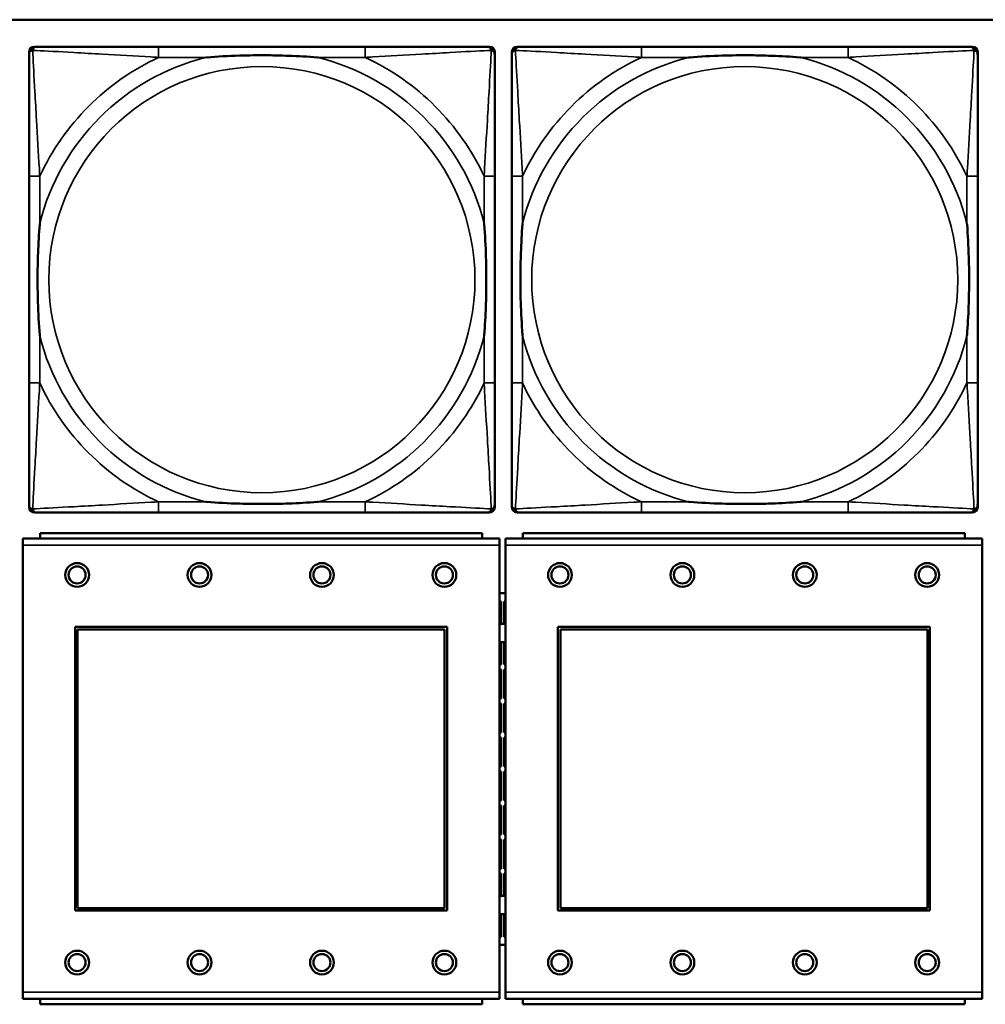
# Model space of a CAD drawing. Header units: inches. Extents: x 3.3 to 44.7, y 1.4 to 39.2.
# Tile 33 of 85: x 30 to 31.4, y 6.3 to 7.8. Entities that reach past the tile are written whole.
import ezdxf

# ---------------------------------------------------------------- set-up
doc = ezdxf.new("R2010")
doc.units = ezdxf.units.IN
doc.header["$MEASUREMENT"] = 0
doc.layers.add('Visible (ANSI)', color=7, linetype='Continuous', lineweight=50)
doc.layers.add('Visible Narrow (ANSI)', color=7, linetype='Continuous', lineweight=35)

msp = doc.modelspace()

# ---------------------------------------------------------------- linework, layer by layer
at = {"layer": 'Visible (ANSI)'}
for p, q in [((22.1344, 7.7637), (33.5485, 7.7637)), ((29.9917, 7.7239), (29.9956, 7.7239)), ((30.4783, 7.7239), (30.1744, 7.7239)), ((30.657, 7.7239), (30.661, 7.7239)), ((30.7017, 7.7239), (30.7056, 7.7239)), ((31.1883, 7.7239), (30.8844, 7.7239)), ((31.367, 7.7239), (31.371, 7.7239)), ((29.9838, 7.0468), (29.9838, 7.7161)), ((30.6689, 7.7161), (30.6689, 7.7121)), ((30.6938, 7.0468), (30.6938, 7.7161)), ((31.3789, 7.7161), (31.3789, 7.7121)), ((29.9838, 7.5334), (29.9838, 7.2295)), ((30.6689, 7.2295), (30.6689, 7.5334)), ((30.6938, 7.5334), (30.6938, 7.2295)), ((31.3789, 7.2295), (31.3789, 7.5334)), ((30.661, 7.0389), (29.9917, 7.0389)), ((30.1744, 7.0389), (30.4783, 7.0389)), ((30.6689, 7.0507), (30.6689, 7.0468)), ((31.371, 7.0389), (30.7017, 7.0389)), ((30.8844, 7.0389), (31.1883, 7.0389)), ((31.3789, 7.0507), (31.3789, 7.0468)), ((30.6501, 7.0087), (30.0001, 7.0087)), ((30.0001, 7.0007), (30.0001, 7.0087)), ((30.6501, 7.0087), (30.6501, 7.0007)), ((31.3601, 7.0087), (30.7101, 7.0087)), ((30.7101, 7.0007), (30.7101, 7.0087)), ((31.3601, 7.0087), (31.3601, 7.0007)), ((30.6756, 7.0007), (29.9746, 7.0007)), ((29.9746, 6.9907), (29.9746, 7.0007)), ((30.6756, 7.0007), (30.6756, 6.9907)), ((31.3856, 7.0007), (30.6846, 7.0007)), ((30.6846, 6.9907), (30.6846, 7.0007)), ((31.3856, 7.0007), (31.3856, 6.9907)), ((29.9746, 6.9907), (29.9746, 6.3337)), ((30.6756, 6.3337), (30.6756, 6.9907)), ((30.6846, 6.9907), (30.6846, 6.3337)), ((31.3856, 6.3337), (31.3856, 6.9907)), ((30.6756, 6.9202), (30.6846, 6.9202)), ((30.6783, 6.9082), (30.6756, 6.9082)), ((30.6783, 6.9082), (30.6756, 6.9055)), ((30.6783, 6.8751), (30.6783, 6.9082)), ((30.6823, 6.8751), (30.6823, 6.9082)), ((30.6823, 6.9082), (30.6846, 6.9082)), ((30.6846, 6.906), (30.6823, 6.9082)), ((30.0516, 6.4537), (30.0516, 6.8707)), ((30.0516, 6.8707), (30.5986, 6.8707)), ((30.0552, 6.8671), (30.595, 6.8671)), ((30.0552, 6.4573), (30.0552, 6.8671)), ((30.595, 6.8671), (30.595, 6.4573)), ((30.5986, 6.8707), (30.5986, 6.4537)), ((30.7616, 6.4537), (30.7616, 6.8707)), ((30.7616, 6.8707), (31.3086, 6.8707)), ((30.7652, 6.8671), (31.305, 6.8671)), ((30.7652, 6.4573), (30.7652, 6.8671)), ((31.305, 6.8671), (31.305, 6.4573)), ((31.3086, 6.8707), (31.3086, 6.4537)), ((30.6783, 6.8152), (30.6783, 6.8484)), ((30.6823, 6.8152), (30.6823, 6.8484)), ((30.6756, 6.818), (30.6783, 6.8152)), ((30.6756, 6.8152), (30.6783, 6.8152)), ((30.6783, 6.8082), (30.6756, 6.8082)), ((30.6783, 6.8082), (30.6756, 6.8055)), ((30.6783, 6.7652), (30.6783, 6.8082)), ((30.6846, 6.8175), (30.6823, 6.8152)), ((30.6846, 6.8152), (30.6823, 6.8152)), ((30.6823, 6.7652), (30.6823, 6.8082)), ((30.6823, 6.8082), (30.6846, 6.8082)), ((30.6846, 6.806), (30.6823, 6.8082)), ((30.6756, 6.768), (30.6783, 6.7652)), ((30.6756, 6.7652), (30.6783, 6.7652)), ((30.6846, 6.7675), (30.6823, 6.7652)), ((30.6846, 6.7652), (30.6823, 6.7652)), ((30.6783, 6.7582), (30.6756, 6.7582)), ((30.6783, 6.7582), (30.6756, 6.7555)), ((30.6783, 6.7152), (30.6783, 6.7582)), ((30.6823, 6.7152), (30.6823, 6.7582)), ((30.6823, 6.7582), (30.6846, 6.7582)), ((30.6846, 6.756), (30.6823, 6.7582)), ((30.6756, 6.718), (30.6783, 6.7152)), ((30.6756, 6.7152), (30.6783, 6.7152)), ((30.6783, 6.7082), (30.6756, 6.7082)), ((30.6783, 6.7082), (30.6756, 6.7055)), ((30.6783, 6.6652), (30.6783, 6.7082)), ((30.6846, 6.7175), (30.6823, 6.7152)), ((30.6846, 6.7152), (30.6823, 6.7152)), ((30.6823, 6.6652), (30.6823, 6.7082)), ((30.6823, 6.7082), (30.6846, 6.7082)), ((30.6846, 6.706), (30.6823, 6.7082)), ((30.6756, 6.668), (30.6783, 6.6652)), ((30.6756, 6.6652), (30.6783, 6.6652)), ((30.6846, 6.6675), (30.6823, 6.6652)), ((30.6846, 6.6652), (30.6823, 6.6652)), ((30.6783, 6.6582), (30.6756, 6.6582)), ((30.6783, 6.6582), (30.6756, 6.6555)), ((30.6783, 6.6152), (30.6783, 6.6582)), ((30.6823, 6.6152), (30.6823, 6.6582)), ((30.6823, 6.6582), (30.6846, 6.6582)), ((30.6846, 6.656), (30.6823, 6.6582)), ((30.6756, 6.618), (30.6783, 6.6152)), ((30.6846, 6.6175), (30.6823, 6.6152)), ((30.6756, 6.6152), (30.6783, 6.6152)), ((30.6783, 6.6082), (30.6756, 6.6082)), ((30.6783, 6.6082), (30.6756, 6.6055)), ((30.6783, 6.5652), (30.6783, 6.6082)), ((30.6846, 6.6152), (30.6823, 6.6152)), ((30.6823, 6.5652), (30.6823, 6.6082)), ((30.6823, 6.6082), (30.6846, 6.6082)), ((30.6846, 6.606), (30.6823, 6.6082)), ((30.6756, 6.568), (30.6783, 6.5652)), ((30.6756, 6.5652), (30.6783, 6.5652)), ((30.6846, 6.5675), (30.6823, 6.5652)), ((30.6846, 6.5652), (30.6823, 6.5652)), ((30.6783, 6.5582), (30.6756, 6.5582)), ((30.6783, 6.5582), (30.6756, 6.5555)), ((30.6783, 6.5152), (30.6783, 6.5582)), ((30.6823, 6.5152), (30.6823, 6.5582)), ((30.6823, 6.5582), (30.6846, 6.5582)), ((30.6846, 6.556), (30.6823, 6.5582)), ((30.6756, 6.518), (30.6783, 6.5152)), ((30.6846, 6.5175), (30.6823, 6.5152)), ((30.6756, 6.5152), (30.6783, 6.5152)), ((30.6783, 6.5082), (30.6756, 6.5082)), ((30.6783, 6.5082), (30.6756, 6.5055)), ((30.6783, 6.4751), (30.6783, 6.5082)), ((30.6846, 6.5152), (30.6823, 6.5152)), ((30.6823, 6.4751), (30.6823, 6.5082)), ((30.6823, 6.5082), (30.6846, 6.5082)), ((30.6846, 6.506), (30.6823, 6.5082)), ((30.5986, 6.4537), (30.0516, 6.4537)), ((30.595, 6.4573), (30.0552, 6.4573)), ((30.6783, 6.4152), (30.6783, 6.4484)), ((30.6823, 6.4152), (30.6823, 6.4484)), ((31.3086, 6.4537), (30.7616, 6.4537)), ((31.305, 6.4573), (30.7652, 6.4573)), ((30.6756, 6.418), (30.6783, 6.4152)), ((30.6756, 6.4152), (30.6783, 6.4152)), ((30.6846, 6.4175), (30.6823, 6.4152)), ((30.6846, 6.4152), (30.6823, 6.4152)), ((30.6846, 6.4032), (30.6756, 6.4032)), ((29.9746, 6.3237), (29.9746, 6.3337)), ((30.6756, 6.3337), (30.6756, 6.3237)), ((30.6846, 6.3237), (30.6846, 6.3337)), ((31.3856, 6.3337), (31.3856, 6.3237)), ((29.9746, 6.3237), (30.6756, 6.3237)), ((30.0001, 6.3237), (30.0001, 6.3157)), ((30.6501, 6.3157), (30.0001, 6.3157)), ((30.6501, 6.3157), (30.6501, 6.3237)), ((30.6846, 6.3237), (31.3856, 6.3237)), ((30.7101, 6.3237), (30.7101, 6.3157)), ((31.3601, 6.3157), (30.7101, 6.3157)), ((31.3601, 6.3157), (31.3601, 6.3237))]:
    msp.add_line(p, q, dxfattribs=at)
for centre, radius in [((30.0546, 6.9471), 0.0175), ((30.2346, 6.9471), 0.0175), ((30.4146, 6.9471), 0.0175), ((30.5946, 6.9471), 0.0175), ((30.7646, 6.9471), 0.0175), ((30.9446, 6.9471), 0.0175), ((31.1246, 6.9471), 0.0175), ((31.3046, 6.9471), 0.0175), ((30.0546, 6.9471), 0.0125), ((30.2346, 6.9471), 0.0125), ((30.4146, 6.9471), 0.0125), ((30.5946, 6.9471), 0.0125), ((30.7646, 6.9471), 0.0125), ((30.9446, 6.9471), 0.0125), ((31.1246, 6.9471), 0.0125), ((31.3046, 6.9471), 0.0125), ((30.0546, 6.3771), 0.0175), ((30.0546, 6.3771), 0.0125), ((30.2346, 6.3771), 0.0175), ((30.2346, 6.3771), 0.0125), ((30.4146, 6.3771), 0.0175), ((30.4146, 6.3771), 0.0125), ((30.5946, 6.3771), 0.0175), ((30.5946, 6.3771), 0.0125), ((30.7646, 6.3771), 0.0175), ((30.7646, 6.3771), 0.0125), ((30.9446, 6.3771), 0.0175), ((30.9446, 6.3771), 0.0125), ((31.1246, 6.3771), 0.0175), ((31.1246, 6.3771), 0.0125), ((31.3046, 6.3771), 0.0175), ((31.3046, 6.3771), 0.0125)]:
    msp.add_circle(centre, radius, dxfattribs=at)
for centre, radius, start, end in [((29.9917, 7.7161), 0.00787, 90, 180), ((29.9956, 7.7121), 0.0118, 90, 180), ((30.657, 7.7121), 0.0118, 0, 90), ((30.661, 7.7161), 0.00787, 0, 90), ((30.7017, 7.7161), 0.00787, 90, 180), ((30.7056, 7.7121), 0.0118, 90, 180), ((31.367, 7.7121), 0.0118, 0, 90), ((31.371, 7.7161), 0.00787, 0, 90), ((29.9956, 7.0507), 0.0118, 180, 270), ((29.9917, 7.0468), 0.00787, 180, 270), ((30.657, 7.0507), 0.0118, 270, 360), ((30.661, 7.0468), 0.00787, 270, 0), ((30.7056, 7.0507), 0.0118, 180, 270), ((30.7017, 7.0468), 0.00787, 180, 270), ((31.367, 7.0507), 0.0118, 270, 360), ((31.371, 7.0468), 0.00787, 270, 0), ((30.6803, 6.8617), 0.0135, 71.6056, 110.5553), ((30.6803, 6.8617), 0.0135, 249.4447, 288.3944), ((30.6803, 6.4617), 0.0135, 71.6056, 110.5553), ((30.6803, 6.4617), 0.0135, 249.4447, 288.3944)]:
    msp.add_arc(centre, radius, start, end, dxfattribs=at)
for points, knots in [([(30.1744, 7.7239), (30.1708, 7.7239), (30.1672, 7.7239), (30.1636, 7.7239), (30.1304, 7.7239), (30.0967, 7.7239), (30.0658, 7.7239), (30.0389, 7.7239), (30.0134, 7.7239), (29.9999, 7.7239), (29.9983, 7.7239), (29.9969, 7.7239), (29.9956, 7.7239)], [0, 0, 0, 0, 0.0272471, 0.0272471, 0.0272471, 0.2790553, 0.2790553, 0.2790553, 0.4988354, 0.4988354, 0.4988354, 0.5252205, 0.5252205, 0.5252205, 0.5252205]), ([(30.657, 7.7239), (30.6422, 7.7239), (30.6006, 7.7239), (30.5599, 7.7239), (30.5334, 7.7239), (30.5055, 7.7239), (30.4783, 7.7239)], [-0.5252205, -0.5252205, -0.5252205, -0.5252205, -0.20743, -0.20743, -0.20743, 0, 0, 0, 0]), ([(30.8844, 7.7239), (30.8808, 7.7239), (30.8772, 7.7239), (30.8736, 7.7239), (30.8404, 7.7239), (30.8067, 7.7239), (30.7758, 7.7239), (30.7489, 7.7239), (30.7234, 7.7239), (30.7099, 7.7239), (30.7083, 7.7239), (30.7069, 7.7239), (30.7056, 7.7239)], [0, 0, 0, 0, 0.0272471, 0.0272471, 0.0272471, 0.2790553, 0.2790553, 0.2790553, 0.4988354, 0.4988354, 0.4988354, 0.5252205, 0.5252205, 0.5252205, 0.5252205]), ([(31.367, 7.7239), (31.3522, 7.7239), (31.3106, 7.7239), (31.2699, 7.7239), (31.2434, 7.7239), (31.2155, 7.7239), (31.1883, 7.7239)], [-0.5252205, -0.5252205, -0.5252205, -0.5252205, -0.20743, -0.20743, -0.20743, 0, 0, 0, 0]), ([(29.9838, 7.7121), (29.9838, 7.6972), (29.9838, 7.6556), (29.9838, 7.615), (29.9838, 7.5885), (29.9838, 7.5606), (29.9838, 7.5334)], [-0.5252205, -0.5252205, -0.5252205, -0.5252205, -0.20743, -0.20743, -0.20743, 0, 0, 0, 0]), ([(30.2436, 7.7082), (30.244, 7.7082), (30.2445, 7.7082), (30.261, 7.7095), (30.277, 7.7104), (30.3, 7.7111), (30.3067, 7.7112), (30.3159, 7.7113), (30.3183, 7.7113), (30.3224, 7.7114), (30.324, 7.7114), (30.3272, 7.7114), (30.3287, 7.7114), (30.3322, 7.7113), (30.3343, 7.7113), (30.3405, 7.7113), (30.3446, 7.7112), (30.3543, 7.711), (30.3599, 7.7108), (30.3797, 7.7101), (30.3937, 7.7093), (30.4082, 7.7082), (30.4087, 7.7082), (30.4091, 7.7082)], [-0.416114, -0.416114, -0.416114, -0.416114, -0.4127691, -0.4127691, -0.2896446, -0.2896446, -0.2388934, -0.2388934, -0.2201881, -0.2201881, -0.2080204, -0.2080204, -0.196499, -0.196499, -0.1809939, -0.1809939, -0.149741, -0.149741, -0.1073162, -0.1073162, 0, 0, 0.0033356, 0.0033356, 0.0033356, 0.0033356]), ([(30.6689, 7.5334), (30.6689, 7.537), (30.6689, 7.5405), (30.6689, 7.5441), (30.6689, 7.5773), (30.6689, 7.611), (30.6689, 7.6419), (30.6689, 7.6689), (30.6689, 7.6944), (30.6689, 7.7078), (30.6689, 7.7095), (30.6689, 7.7109), (30.6689, 7.7121)], [0, 0, 0, 0, 0.0272471, 0.0272471, 0.0272471, 0.2790553, 0.2790553, 0.2790553, 0.4988354, 0.4988354, 0.4988354, 0.5252205, 0.5252205, 0.5252205, 0.5252205]), ([(30.6938, 7.7121), (30.6938, 7.6972), (30.6938, 7.6556), (30.6938, 7.615), (30.6938, 7.5885), (30.6938, 7.5606), (30.6938, 7.5334)], [-0.5252205, -0.5252205, -0.5252205, -0.5252205, -0.20743, -0.20743, -0.20743, 0, 0, 0, 0]), ([(30.9536, 7.7082), (30.954, 7.7082), (30.9545, 7.7082), (30.971, 7.7095), (30.987, 7.7104), (31.01, 7.7111), (31.0167, 7.7112), (31.0259, 7.7113), (31.0283, 7.7113), (31.0324, 7.7114), (31.034, 7.7114), (31.0372, 7.7114), (31.0387, 7.7114), (31.0422, 7.7113), (31.0443, 7.7113), (31.0505, 7.7113), (31.0546, 7.7112), (31.0643, 7.711), (31.0699, 7.7108), (31.0897, 7.7101), (31.1037, 7.7093), (31.1182, 7.7082), (31.1187, 7.7082), (31.1191, 7.7082)], [-0.416114, -0.416114, -0.416114, -0.416114, -0.4127691, -0.4127691, -0.2896446, -0.2896446, -0.2388934, -0.2388934, -0.2201881, -0.2201881, -0.2080204, -0.2080204, -0.196499, -0.196499, -0.1809939, -0.1809939, -0.149741, -0.149741, -0.1073162, -0.1073162, 0, 0, 0.0033356, 0.0033356, 0.0033356, 0.0033356]), ([(31.3789, 7.5334), (31.3789, 7.537), (31.3789, 7.5405), (31.3789, 7.5441), (31.3789, 7.5773), (31.3789, 7.611), (31.3789, 7.6419), (31.3789, 7.6689), (31.3789, 7.6944), (31.3789, 7.7078), (31.3789, 7.7095), (31.3789, 7.7109), (31.3789, 7.7121)], [0, 0, 0, 0, 0.0272471, 0.0272471, 0.0272471, 0.2790553, 0.2790553, 0.2790553, 0.4988354, 0.4988354, 0.4988354, 0.5252205, 0.5252205, 0.5252205, 0.5252205]), ([(29.9996, 7.2987), (29.9995, 7.2991), (29.9995, 7.2995), (29.9983, 7.316), (29.9974, 7.3321), (29.9967, 7.3551), (29.9966, 7.3618), (29.9964, 7.3709), (29.9964, 7.3734), (29.9964, 7.3775), (29.9964, 7.3791), (29.9964, 7.3822), (29.9964, 7.3837), (29.9964, 7.3873), (29.9964, 7.3894), (29.9965, 7.3955), (29.9965, 7.3997), (29.9967, 7.4094), (29.9969, 7.415), (29.9976, 7.4348), (29.9984, 7.4488), (29.9995, 7.4633), (29.9995, 7.4637), (29.9996, 7.4642)], [-0.416114, -0.416114, -0.416114, -0.416114, -0.4127691, -0.4127691, -0.2896446, -0.2896446, -0.2388934, -0.2388934, -0.2201881, -0.2201881, -0.2080204, -0.2080204, -0.196499, -0.196499, -0.1809939, -0.1809939, -0.149741, -0.149741, -0.1073162, -0.1073162, 0, 0, 0.0033356, 0.0033356, 0.0033356, 0.0033356]), ([(30.6531, 7.4642), (30.6531, 7.4637), (30.6532, 7.4633), (30.6544, 7.4468), (30.6553, 7.4307), (30.656, 7.4078), (30.6561, 7.4011), (30.6562, 7.3919), (30.6563, 7.3894), (30.6563, 7.3853), (30.6563, 7.3837), (30.6563, 7.3806), (30.6563, 7.3791), (30.6563, 7.3755), (30.6563, 7.3735), (30.6562, 7.3673), (30.6561, 7.3632), (30.6559, 7.3534), (30.6558, 7.3478), (30.6551, 7.3281), (30.6543, 7.314), (30.6532, 7.2995), (30.6531, 7.2991), (30.6531, 7.2987)], [-0.416114, -0.416114, -0.416114, -0.416114, -0.4127691, -0.4127691, -0.2896446, -0.2896446, -0.2388934, -0.2388934, -0.2201881, -0.2201881, -0.2080204, -0.2080204, -0.196499, -0.196499, -0.1809939, -0.1809939, -0.149741, -0.149741, -0.1073162, -0.1073162, 0, 0, 0.0033356, 0.0033356, 0.0033356, 0.0033356]), ([(30.7096, 7.2987), (30.7095, 7.2991), (30.7095, 7.2995), (30.7083, 7.316), (30.7074, 7.3321), (30.7067, 7.3551), (30.7066, 7.3618), (30.7064, 7.3709), (30.7064, 7.3734), (30.7064, 7.3775), (30.7064, 7.3791), (30.7064, 7.3822), (30.7064, 7.3837), (30.7064, 7.3873), (30.7064, 7.3894), (30.7065, 7.3955), (30.7065, 7.3997), (30.7067, 7.4094), (30.7069, 7.415), (30.7076, 7.4348), (30.7084, 7.4488), (30.7095, 7.4633), (30.7095, 7.4637), (30.7096, 7.4642)], [-0.416114, -0.416114, -0.416114, -0.416114, -0.4127691, -0.4127691, -0.2896446, -0.2896446, -0.2388934, -0.2388934, -0.2201881, -0.2201881, -0.2080204, -0.2080204, -0.196499, -0.196499, -0.1809939, -0.1809939, -0.149741, -0.149741, -0.1073162, -0.1073162, 0, 0, 0.0033356, 0.0033356, 0.0033356, 0.0033356]), ([(31.3631, 7.4642), (31.3631, 7.4637), (31.3632, 7.4633), (31.3644, 7.4468), (31.3653, 7.4307), (31.366, 7.4078), (31.3661, 7.4011), (31.3662, 7.3919), (31.3663, 7.3894), (31.3663, 7.3853), (31.3663, 7.3837), (31.3663, 7.3806), (31.3663, 7.3791), (31.3663, 7.3755), (31.3663, 7.3735), (31.3662, 7.3673), (31.3661, 7.3632), (31.3659, 7.3534), (31.3658, 7.3478), (31.3651, 7.3281), (31.3643, 7.314), (31.3632, 7.2995), (31.3631, 7.2991), (31.3631, 7.2987)], [-0.416114, -0.416114, -0.416114, -0.416114, -0.4127691, -0.4127691, -0.2896446, -0.2896446, -0.2388934, -0.2388934, -0.2201881, -0.2201881, -0.2080204, -0.2080204, -0.196499, -0.196499, -0.1809939, -0.1809939, -0.149741, -0.149741, -0.1073162, -0.1073162, 0, 0, 0.0033356, 0.0033356, 0.0033356, 0.0033356]), ([(29.9838, 7.2295), (29.9838, 7.2022), (29.9838, 7.1744), (29.9838, 7.1478), (29.9838, 7.1072), (29.9838, 7.0656), (29.9838, 7.0507)], [3.9382945, 3.9382945, 3.9382945, 3.9382945, 4.1457245, 4.1457245, 4.1457245, 4.463515, 4.463515, 4.463515, 4.463515]), ([(30.6689, 7.0507), (30.6689, 7.0656), (30.6689, 7.1072), (30.6689, 7.1478), (30.6689, 7.1744), (30.6689, 7.2022), (30.6689, 7.2295)], [-0.5252205, -0.5252205, -0.5252205, -0.5252205, -0.20743, -0.20743, -0.20743, 0, 0, 0, 0]), ([(30.6938, 7.2295), (30.6938, 7.2022), (30.6938, 7.1744), (30.6938, 7.1478), (30.6938, 7.1072), (30.6938, 7.0656), (30.6938, 7.0507)], [3.9382945, 3.9382945, 3.9382945, 3.9382945, 4.1457245, 4.1457245, 4.1457245, 4.463515, 4.463515, 4.463515, 4.463515]), ([(31.3789, 7.0507), (31.3789, 7.0656), (31.3789, 7.1072), (31.3789, 7.1478), (31.3789, 7.1744), (31.3789, 7.2022), (31.3789, 7.2295)], [-0.5252205, -0.5252205, -0.5252205, -0.5252205, -0.20743, -0.20743, -0.20743, 0, 0, 0, 0]), ([(30.4091, 7.0546), (30.4087, 7.0546), (30.4082, 7.0546), (30.3937, 7.0535), (30.3797, 7.0527), (30.3599, 7.052), (30.3543, 7.0518), (30.3446, 7.0516), (30.3405, 7.0516), (30.3343, 7.0515), (30.3322, 7.0515), (30.3287, 7.0515), (30.3272, 7.0515), (30.324, 7.0515), (30.3224, 7.0515), (30.3183, 7.0515), (30.3159, 7.0515), (30.3067, 7.0516), (30.3, 7.0518), (30.277, 7.0525), (30.261, 7.0533), (30.2445, 7.0546), (30.244, 7.0546), (30.2436, 7.0546)], [-0.4149464, -0.4149464, -0.4149464, -0.4149464, -0.41162, -0.41162, -0.3046026, -0.3046026, -0.2622958, -0.2622958, -0.23113, -0.23113, -0.215668, -0.215668, -0.2041787, -0.2041787, -0.1920448, -0.1920448, -0.1733916, -0.1733916, -0.1227817, -0.1227817, 0, 0, 0.0033356, 0.0033356, 0.0033356, 0.0033356]), ([(31.1191, 7.0546), (31.1187, 7.0546), (31.1182, 7.0546), (31.1037, 7.0535), (31.0897, 7.0527), (31.0699, 7.052), (31.0643, 7.0518), (31.0546, 7.0516), (31.0505, 7.0516), (31.0443, 7.0515), (31.0422, 7.0515), (31.0387, 7.0515), (31.0372, 7.0515), (31.034, 7.0515), (31.0324, 7.0515), (31.0283, 7.0515), (31.0259, 7.0515), (31.0167, 7.0516), (31.01, 7.0518), (30.987, 7.0525), (30.971, 7.0533), (30.9545, 7.0546), (30.954, 7.0546), (30.9536, 7.0546)], [-0.4149464, -0.4149464, -0.4149464, -0.4149464, -0.41162, -0.41162, -0.3046026, -0.3046026, -0.2622958, -0.2622958, -0.23113, -0.23113, -0.215668, -0.215668, -0.2041787, -0.2041787, -0.1920448, -0.1920448, -0.1733916, -0.1733916, -0.1227817, -0.1227817, 0, 0, 0.0033356, 0.0033356, 0.0033356, 0.0033356]), ([(29.9956, 7.0389), (30.0105, 7.0389), (30.0521, 7.0389), (30.0928, 7.0389), (30.1193, 7.0389), (30.1472, 7.0389), (30.1744, 7.0389)], [-0.5252205, -0.5252205, -0.5252205, -0.5252205, -0.20743, -0.20743, -0.20743, 0, 0, 0, 0]), ([(30.4783, 7.0389), (30.5055, 7.0389), (30.5334, 7.0389), (30.5599, 7.0389), (30.6006, 7.0389), (30.6422, 7.0389), (30.657, 7.0389)], [3.9382945, 3.9382945, 3.9382945, 3.9382945, 4.1457245, 4.1457245, 4.1457245, 4.463515, 4.463515, 4.463515, 4.463515]), ([(30.7056, 7.0389), (30.7205, 7.0389), (30.7621, 7.0389), (30.8028, 7.0389), (30.8293, 7.0389), (30.8572, 7.0389), (30.8844, 7.0389)], [-0.5252205, -0.5252205, -0.5252205, -0.5252205, -0.20743, -0.20743, -0.20743, 0, 0, 0, 0]), ([(31.1883, 7.0389), (31.2155, 7.0389), (31.2434, 7.0389), (31.2699, 7.0389), (31.3106, 7.0389), (31.3522, 7.0389), (31.367, 7.0389)], [3.9382945, 3.9382945, 3.9382945, 3.9382945, 4.1457245, 4.1457245, 4.1457245, 4.463515, 4.463515, 4.463515, 4.463515])]:
    msp.add_open_spline(points, degree=3, knots=knots, dxfattribs=at)
at = {"layer": 'Visible Narrow (ANSI)'}
for p, q in [((30.1744, 7.7239), (30.1744, 7.7082)), ((30.4783, 7.7239), (30.4783, 7.7082)), ((30.8844, 7.7239), (30.8844, 7.7082)), ((31.1883, 7.7239), (31.1883, 7.7082)), ((30.1744, 7.7082), (30.2436, 7.7082)), ((30.4091, 7.7082), (30.4783, 7.7082)), ((30.8844, 7.7082), (30.9536, 7.7082)), ((31.1191, 7.7082), (31.1883, 7.7082)), ((29.9996, 7.5334), (29.9838, 7.5334)), ((29.9996, 7.4642), (29.9996, 7.5334)), ((30.6689, 7.5334), (30.6531, 7.5334)), ((30.6531, 7.5334), (30.6531, 7.4642)), ((30.7096, 7.5334), (30.6938, 7.5334)), ((30.7096, 7.4642), (30.7096, 7.5334)), ((31.3789, 7.5334), (31.3631, 7.5334)), ((31.3631, 7.5334), (31.3631, 7.4642)), ((29.9996, 7.2295), (29.9996, 7.2987)), ((30.6531, 7.2987), (30.6531, 7.2295)), ((30.7096, 7.2295), (30.7096, 7.2987)), ((31.3631, 7.2987), (31.3631, 7.2295)), ((29.9996, 7.2295), (29.9838, 7.2295)), ((30.6689, 7.2295), (30.6531, 7.2295)), ((30.7096, 7.2295), (30.6938, 7.2295)), ((31.3789, 7.2295), (31.3631, 7.2295)), ((30.1744, 7.0546), (30.1744, 7.0389)), ((30.2436, 7.0546), (30.1744, 7.0546)), ((30.4783, 7.0546), (30.4091, 7.0546)), ((30.4783, 7.0546), (30.4783, 7.0389)), ((30.8844, 7.0546), (30.8844, 7.0389)), ((30.9536, 7.0546), (30.8844, 7.0546)), ((31.1883, 7.0546), (31.1191, 7.0546)), ((31.1883, 7.0546), (31.1883, 7.0389)), ((29.9746, 6.9907), (30.6756, 6.9907)), ((30.6846, 6.9907), (31.3856, 6.9907)), ((30.6756, 6.3337), (29.9746, 6.3337)), ((31.3856, 6.3337), (30.6846, 6.3337))]:
    msp.add_line(p, q, dxfattribs=at)
for centre in [(30.3263, 7.3814), (31.0363, 7.3814)]:
    msp.add_circle(centre, 0.3133, dxfattribs=at)
for centre, radius, start, end in [((30.3263, 7.3814), 0.3371, 104.2103, 165.7897), ((30.3263, 7.3814), 0.3604, 114.9407, 155.0593), ((30.3263, 7.3814), 0.3371, 14.2103, 75.7897), ((30.3263, 7.3814), 0.3604, 24.9407, 65.0593), ((31.0363, 7.3814), 0.3371, 104.2103, 165.7897), ((31.0363, 7.3814), 0.3604, 114.9407, 155.0593), ((31.0363, 7.3814), 0.3371, 14.2103, 75.7897), ((31.0363, 7.3814), 0.3604, 24.9407, 65.0593), ((30.3263, 7.3814), 0.3371, 194.2103, 255.7897), ((30.3263, 7.3814), 0.3371, 284.2103, 345.7897), ((31.0363, 7.3814), 0.3371, 194.2103, 255.7897), ((31.0363, 7.3814), 0.3371, 284.2103, 345.7897), ((30.3263, 7.3814), 0.3604, 204.9407, 245.0593), ((30.3263, 7.3814), 0.3604, 294.9407, 335.0593), ((31.0363, 7.3814), 0.3604, 204.9407, 245.0593), ((31.0363, 7.3814), 0.3604, 294.9407, 335.0593)]:
    msp.add_arc(centre, radius, start, end, dxfattribs=at)
for points, knots in [([(29.9838, 7.7121), (29.9838, 7.7127), (29.9839, 7.7133), (29.9841, 7.7143), (29.9843, 7.7147), (29.9846, 7.7154), (29.9848, 7.7156), (29.985, 7.716), (29.9851, 7.7161), (29.9855, 7.7165), (29.9857, 7.7168), (29.9864, 7.7174), (29.9869, 7.7177), (29.988, 7.7183), (29.9885, 7.7185), (29.9891, 7.7186)], [-0.02627331, -0.02627331, -0.02627331, -0.02627331, -0.02158775, -0.02158775, -0.01736415, -0.01736415, -0.0147244, -0.0147244, -0.01307456, -0.01307456, -0.00977487, -0.00977487, -0.00449537, -0.00449537, 0.00012419, 0.00012419, 0.00012419, 0.00012419]), ([(29.9891, 7.7186), (29.9893, 7.7192), (29.9895, 7.7198), (29.99, 7.7208), (29.9904, 7.7213), (29.991, 7.722), (29.9912, 7.7223), (29.9916, 7.7226), (29.9918, 7.7227), (29.9921, 7.723), (29.9924, 7.7231), (29.993, 7.7235), (29.9935, 7.7236), (29.9945, 7.7239), (29.995, 7.7239), (29.9956, 7.7239)], [-0.00012419, -0.00012419, -0.00012419, -0.00012419, 0.00449537, 0.00449537, 0.00977487, 0.00977487, 0.01307456, 0.01307456, 0.0147244, 0.0147244, 0.01736415, 0.01736415, 0.02158775, 0.02158775, 0.02627331, 0.02627331, 0.02627331, 0.02627331]), ([(29.9996, 7.5334), (29.9994, 7.5371), (29.9992, 7.5409), (29.9976, 7.5683), (29.9962, 7.5924), (29.994, 7.6303), (29.9932, 7.6443), (29.9912, 7.6796), (29.9901, 7.6997), (29.9893, 7.7151), (29.9892, 7.7169), (29.9891, 7.7186)], [0, 0, 0, 0, 0.0278591, 0.0278591, 0.201273, 0.201273, 0.3066357, 0.3066357, 0.475216, 0.475216, 0.5007189, 0.5007189, 0.5007189, 0.5007189]), ([(29.9891, 7.7186), (29.9908, 7.7186), (29.9926, 7.7185), (30.0081, 7.7176), (30.0282, 7.7166), (30.0634, 7.7146), (30.0775, 7.7138), (30.1153, 7.7115), (30.1395, 7.7101), (30.1669, 7.7086), (30.1706, 7.7084), (30.1744, 7.7082)], [-0.5007189, -0.5007189, -0.5007189, -0.5007189, -0.475216, -0.475216, -0.3066357, -0.3066357, -0.201273, -0.201273, -0.0278591, -0.0278591, 0, 0, 0, 0]), ([(30.4783, 7.7082), (30.4821, 7.7084), (30.4858, 7.7086), (30.5132, 7.7101), (30.5374, 7.7115), (30.5752, 7.7138), (30.5893, 7.7146), (30.6245, 7.7166), (30.6446, 7.7176), (30.66, 7.7185), (30.6619, 7.7186), (30.6636, 7.7186)], [0, 0, 0, 0, 0.0278591, 0.0278591, 0.201273, 0.201273, 0.3066357, 0.3066357, 0.475216, 0.475216, 0.5007189, 0.5007189, 0.5007189, 0.5007189]), ([(30.6636, 7.7186), (30.6635, 7.7169), (30.6634, 7.7151), (30.6626, 7.6997), (30.6615, 7.6796), (30.6595, 7.6443), (30.6587, 7.6303), (30.6565, 7.5924), (30.655, 7.5683), (30.6535, 7.5409), (30.6533, 7.5371), (30.6531, 7.5334)], [-0.5007189, -0.5007189, -0.5007189, -0.5007189, -0.475216, -0.475216, -0.3066357, -0.3066357, -0.201273, -0.201273, -0.0278591, -0.0278591, 0, 0, 0, 0]), ([(30.657, 7.7239), (30.6577, 7.7239), (30.6582, 7.7239), (30.6592, 7.7236), (30.6596, 7.7235), (30.6603, 7.7231), (30.6605, 7.723), (30.6609, 7.7227), (30.661, 7.7226), (30.6615, 7.7223), (30.6617, 7.722), (30.6623, 7.7213), (30.6626, 7.7208), (30.6632, 7.7198), (30.6634, 7.7192), (30.6636, 7.7186)], [-0.02627331, -0.02627331, -0.02627331, -0.02627331, -0.02158775, -0.02158775, -0.01736415, -0.01736415, -0.0147244, -0.0147244, -0.01307456, -0.01307456, -0.00977487, -0.00977487, -0.00449537, -0.00449537, 0.00012419, 0.00012419, 0.00012419, 0.00012419]), ([(30.6636, 7.7186), (30.6642, 7.7185), (30.6647, 7.7183), (30.6657, 7.7177), (30.6662, 7.7174), (30.667, 7.7168), (30.6672, 7.7165), (30.6675, 7.7161), (30.6676, 7.716), (30.6679, 7.7156), (30.668, 7.7154), (30.6684, 7.7147), (30.6685, 7.7143), (30.6688, 7.7133), (30.6689, 7.7127), (30.6689, 7.7121)], [-0.00012419, -0.00012419, -0.00012419, -0.00012419, 0.00449537, 0.00449537, 0.00977487, 0.00977487, 0.01307456, 0.01307456, 0.0147244, 0.0147244, 0.01736415, 0.01736415, 0.02158775, 0.02158775, 0.02627331, 0.02627331, 0.02627331, 0.02627331]), ([(30.6938, 7.7121), (30.6938, 7.7127), (30.6939, 7.7133), (30.6941, 7.7143), (30.6943, 7.7147), (30.6946, 7.7154), (30.6948, 7.7156), (30.695, 7.716), (30.6951, 7.7161), (30.6955, 7.7165), (30.6957, 7.7168), (30.6964, 7.7174), (30.6969, 7.7177), (30.698, 7.7183), (30.6985, 7.7185), (30.6991, 7.7186)], [-0.02627331, -0.02627331, -0.02627331, -0.02627331, -0.02158775, -0.02158775, -0.01736415, -0.01736415, -0.0147244, -0.0147244, -0.01307456, -0.01307456, -0.00977487, -0.00977487, -0.00449537, -0.00449537, 0.00012419, 0.00012419, 0.00012419, 0.00012419]), ([(30.6991, 7.7186), (30.6993, 7.7192), (30.6995, 7.7198), (30.7, 7.7208), (30.7004, 7.7213), (30.701, 7.722), (30.7012, 7.7223), (30.7016, 7.7226), (30.7018, 7.7227), (30.7021, 7.723), (30.7024, 7.7231), (30.703, 7.7235), (30.7035, 7.7236), (30.7045, 7.7239), (30.705, 7.7239), (30.7056, 7.7239)], [-0.00012419, -0.00012419, -0.00012419, -0.00012419, 0.00449537, 0.00449537, 0.00977487, 0.00977487, 0.01307456, 0.01307456, 0.0147244, 0.0147244, 0.01736415, 0.01736415, 0.02158775, 0.02158775, 0.02627331, 0.02627331, 0.02627331, 0.02627331]), ([(30.7096, 7.5334), (30.7094, 7.5371), (30.7092, 7.5409), (30.7076, 7.5683), (30.7062, 7.5924), (30.704, 7.6303), (30.7032, 7.6443), (30.7012, 7.6796), (30.7001, 7.6997), (30.6993, 7.7151), (30.6992, 7.7169), (30.6991, 7.7186)], [0, 0, 0, 0, 0.0278591, 0.0278591, 0.201273, 0.201273, 0.3066357, 0.3066357, 0.475216, 0.475216, 0.5007189, 0.5007189, 0.5007189, 0.5007189]), ([(30.6991, 7.7186), (30.7008, 7.7186), (30.7026, 7.7185), (30.7181, 7.7176), (30.7382, 7.7166), (30.7734, 7.7146), (30.7875, 7.7138), (30.8253, 7.7115), (30.8495, 7.7101), (30.8769, 7.7086), (30.8806, 7.7084), (30.8844, 7.7082)], [-0.5007189, -0.5007189, -0.5007189, -0.5007189, -0.475216, -0.475216, -0.3066357, -0.3066357, -0.201273, -0.201273, -0.0278591, -0.0278591, 0, 0, 0, 0]), ([(31.1883, 7.7082), (31.1921, 7.7084), (31.1958, 7.7086), (31.2232, 7.7101), (31.2474, 7.7115), (31.2852, 7.7138), (31.2993, 7.7146), (31.3345, 7.7166), (31.3546, 7.7176), (31.37, 7.7185), (31.3719, 7.7186), (31.3736, 7.7186)], [0, 0, 0, 0, 0.0278591, 0.0278591, 0.201273, 0.201273, 0.3066357, 0.3066357, 0.475216, 0.475216, 0.5007189, 0.5007189, 0.5007189, 0.5007189]), ([(31.3736, 7.7186), (31.3735, 7.7169), (31.3734, 7.7151), (31.3726, 7.6997), (31.3715, 7.6796), (31.3695, 7.6443), (31.3687, 7.6303), (31.3665, 7.5924), (31.365, 7.5683), (31.3635, 7.5409), (31.3633, 7.5371), (31.3631, 7.5334)], [-0.5007189, -0.5007189, -0.5007189, -0.5007189, -0.475216, -0.475216, -0.3066357, -0.3066357, -0.201273, -0.201273, -0.0278591, -0.0278591, 0, 0, 0, 0]), ([(31.367, 7.7239), (31.3677, 7.7239), (31.3682, 7.7239), (31.3692, 7.7236), (31.3696, 7.7235), (31.3703, 7.7231), (31.3705, 7.723), (31.3709, 7.7227), (31.371, 7.7226), (31.3715, 7.7223), (31.3717, 7.722), (31.3723, 7.7213), (31.3726, 7.7208), (31.3732, 7.7198), (31.3734, 7.7192), (31.3736, 7.7186)], [-0.02627331, -0.02627331, -0.02627331, -0.02627331, -0.02158775, -0.02158775, -0.01736415, -0.01736415, -0.0147244, -0.0147244, -0.01307456, -0.01307456, -0.00977487, -0.00977487, -0.00449537, -0.00449537, 0.00012419, 0.00012419, 0.00012419, 0.00012419]), ([(31.3736, 7.7186), (31.3742, 7.7185), (31.3747, 7.7183), (31.3757, 7.7177), (31.3762, 7.7174), (31.377, 7.7168), (31.3772, 7.7165), (31.3775, 7.7161), (31.3776, 7.716), (31.3779, 7.7156), (31.378, 7.7154), (31.3784, 7.7147), (31.3785, 7.7143), (31.3788, 7.7133), (31.3789, 7.7127), (31.3789, 7.7121)], [-0.00012419, -0.00012419, -0.00012419, -0.00012419, 0.00449537, 0.00449537, 0.00977487, 0.00977487, 0.01307456, 0.01307456, 0.0147244, 0.0147244, 0.01736415, 0.01736415, 0.02158775, 0.02158775, 0.02627331, 0.02627331, 0.02627331, 0.02627331]), ([(29.9891, 7.0442), (29.9892, 7.0459), (29.9893, 7.0477), (29.9901, 7.0631), (29.9912, 7.0833), (29.9932, 7.1185), (29.994, 7.1326), (29.9962, 7.1704), (29.9976, 7.1946), (29.9992, 7.2219), (29.9994, 7.2257), (29.9996, 7.2295)], [-4.4390134, -4.4390134, -4.4390134, -4.4390134, -4.4135105, -4.4135105, -4.2449302, -4.2449302, -4.1395675, -4.1395675, -3.9661536, -3.9661536, -3.9382945, -3.9382945, -3.9382945, -3.9382945]), ([(30.6531, 7.2295), (30.6533, 7.2257), (30.6535, 7.2219), (30.655, 7.1946), (30.6565, 7.1704), (30.6587, 7.1326), (30.6595, 7.1185), (30.6615, 7.0833), (30.6626, 7.0631), (30.6634, 7.0477), (30.6635, 7.0459), (30.6636, 7.0442)], [0, 0, 0, 0, 0.0278591, 0.0278591, 0.201273, 0.201273, 0.3066357, 0.3066357, 0.475216, 0.475216, 0.5007189, 0.5007189, 0.5007189, 0.5007189]), ([(30.6991, 7.0442), (30.6992, 7.0459), (30.6993, 7.0477), (30.7001, 7.0631), (30.7012, 7.0833), (30.7032, 7.1185), (30.704, 7.1326), (30.7062, 7.1704), (30.7076, 7.1946), (30.7092, 7.2219), (30.7094, 7.2257), (30.7096, 7.2295)], [-4.4390134, -4.4390134, -4.4390134, -4.4390134, -4.4135105, -4.4135105, -4.2449302, -4.2449302, -4.1395675, -4.1395675, -3.9661536, -3.9661536, -3.9382945, -3.9382945, -3.9382945, -3.9382945]), ([(31.3631, 7.2295), (31.3633, 7.2257), (31.3635, 7.2219), (31.365, 7.1946), (31.3665, 7.1704), (31.3687, 7.1326), (31.3695, 7.1185), (31.3715, 7.0833), (31.3726, 7.0631), (31.3734, 7.0477), (31.3735, 7.0459), (31.3736, 7.0442)], [0, 0, 0, 0, 0.0278591, 0.0278591, 0.201273, 0.201273, 0.3066357, 0.3066357, 0.475216, 0.475216, 0.5007189, 0.5007189, 0.5007189, 0.5007189]), ([(30.1744, 7.0546), (30.1706, 7.0544), (30.1669, 7.0542), (30.1395, 7.0527), (30.1153, 7.0513), (30.0775, 7.0491), (30.0634, 7.0483), (30.0282, 7.0463), (30.0081, 7.0452), (29.9926, 7.0444), (29.9908, 7.0443), (29.9891, 7.0442)], [0, 0, 0, 0, 0.0278591, 0.0278591, 0.201273, 0.201273, 0.3066357, 0.3066357, 0.475216, 0.475216, 0.5007189, 0.5007189, 0.5007189, 0.5007189]), ([(30.6636, 7.0442), (30.6619, 7.0443), (30.66, 7.0444), (30.6446, 7.0452), (30.6245, 7.0463), (30.5893, 7.0483), (30.5752, 7.0491), (30.5374, 7.0513), (30.5132, 7.0527), (30.4858, 7.0542), (30.4821, 7.0544), (30.4783, 7.0546)], [-4.4390134, -4.4390134, -4.4390134, -4.4390134, -4.4135105, -4.4135105, -4.2449302, -4.2449302, -4.1395675, -4.1395675, -3.9661536, -3.9661536, -3.9382945, -3.9382945, -3.9382945, -3.9382945]), ([(30.8844, 7.0546), (30.8806, 7.0544), (30.8769, 7.0542), (30.8495, 7.0527), (30.8253, 7.0513), (30.7875, 7.0491), (30.7734, 7.0483), (30.7382, 7.0463), (30.7181, 7.0452), (30.7026, 7.0444), (30.7008, 7.0443), (30.6991, 7.0442)], [0, 0, 0, 0, 0.0278591, 0.0278591, 0.201273, 0.201273, 0.3066357, 0.3066357, 0.475216, 0.475216, 0.5007189, 0.5007189, 0.5007189, 0.5007189]), ([(31.3736, 7.0442), (31.3719, 7.0443), (31.37, 7.0444), (31.3546, 7.0452), (31.3345, 7.0463), (31.2993, 7.0483), (31.2852, 7.0491), (31.2474, 7.0513), (31.2232, 7.0527), (31.1958, 7.0542), (31.1921, 7.0544), (31.1883, 7.0546)], [-4.4390134, -4.4390134, -4.4390134, -4.4390134, -4.4135105, -4.4135105, -4.2449302, -4.2449302, -4.1395675, -4.1395675, -3.9661536, -3.9661536, -3.9382945, -3.9382945, -3.9382945, -3.9382945]), ([(29.9891, 7.0442), (29.9885, 7.0444), (29.988, 7.0446), (29.9869, 7.0451), (29.9864, 7.0454), (29.9857, 7.046), (29.9855, 7.0463), (29.9851, 7.0467), (29.985, 7.0468), (29.9848, 7.0472), (29.9846, 7.0475), (29.9843, 7.0481), (29.9841, 7.0486), (29.9839, 7.0495), (29.9838, 7.0501), (29.9838, 7.0507)], [-0.00012419, -0.00012419, -0.00012419, -0.00012419, 0.00449537, 0.00449537, 0.00977487, 0.00977487, 0.01307456, 0.01307456, 0.0147244, 0.0147244, 0.01736415, 0.01736415, 0.02158775, 0.02158775, 0.02627331, 0.02627331, 0.02627331, 0.02627331]), ([(29.9956, 7.0389), (29.995, 7.0389), (29.9945, 7.039), (29.9935, 7.0392), (29.993, 7.0394), (29.9924, 7.0397), (29.9921, 7.0399), (29.9918, 7.0401), (29.9916, 7.0402), (29.9912, 7.0406), (29.991, 7.0408), (29.9904, 7.0415), (29.99, 7.042), (29.9895, 7.0431), (29.9893, 7.0436), (29.9891, 7.0442)], [-0.02627331, -0.02627331, -0.02627331, -0.02627331, -0.02158775, -0.02158775, -0.01736415, -0.01736415, -0.0147244, -0.0147244, -0.01307456, -0.01307456, -0.00977487, -0.00977487, -0.00449537, -0.00449537, 0.00012419, 0.00012419, 0.00012419, 0.00012419]), ([(30.6636, 7.0442), (30.6634, 7.0436), (30.6632, 7.0431), (30.6626, 7.042), (30.6623, 7.0415), (30.6617, 7.0408), (30.6615, 7.0406), (30.661, 7.0402), (30.6609, 7.0401), (30.6605, 7.0399), (30.6603, 7.0397), (30.6596, 7.0394), (30.6592, 7.0392), (30.6582, 7.039), (30.6577, 7.0389), (30.657, 7.0389)], [-0.00012419, -0.00012419, -0.00012419, -0.00012419, 0.00449537, 0.00449537, 0.00977487, 0.00977487, 0.01307456, 0.01307456, 0.0147244, 0.0147244, 0.01736415, 0.01736415, 0.02158775, 0.02158775, 0.02627331, 0.02627331, 0.02627331, 0.02627331]), ([(30.6689, 7.0507), (30.6689, 7.0501), (30.6688, 7.0495), (30.6685, 7.0486), (30.6684, 7.0481), (30.668, 7.0475), (30.6679, 7.0472), (30.6676, 7.0468), (30.6675, 7.0467), (30.6672, 7.0463), (30.667, 7.046), (30.6662, 7.0454), (30.6657, 7.0451), (30.6647, 7.0446), (30.6642, 7.0444), (30.6636, 7.0442)], [-0.02627331, -0.02627331, -0.02627331, -0.02627331, -0.02158775, -0.02158775, -0.01736415, -0.01736415, -0.0147244, -0.0147244, -0.01307456, -0.01307456, -0.00977487, -0.00977487, -0.00449537, -0.00449537, 0.00012419, 0.00012419, 0.00012419, 0.00012419]), ([(30.6991, 7.0442), (30.6985, 7.0444), (30.698, 7.0446), (30.6969, 7.0451), (30.6964, 7.0454), (30.6957, 7.046), (30.6955, 7.0463), (30.6951, 7.0467), (30.695, 7.0468), (30.6948, 7.0472), (30.6946, 7.0475), (30.6943, 7.0481), (30.6941, 7.0486), (30.6939, 7.0495), (30.6938, 7.0501), (30.6938, 7.0507)], [-0.00012419, -0.00012419, -0.00012419, -0.00012419, 0.00449537, 0.00449537, 0.00977487, 0.00977487, 0.01307456, 0.01307456, 0.0147244, 0.0147244, 0.01736415, 0.01736415, 0.02158775, 0.02158775, 0.02627331, 0.02627331, 0.02627331, 0.02627331]), ([(30.7056, 7.0389), (30.705, 7.0389), (30.7045, 7.039), (30.7035, 7.0392), (30.703, 7.0394), (30.7024, 7.0397), (30.7021, 7.0399), (30.7018, 7.0401), (30.7016, 7.0402), (30.7012, 7.0406), (30.701, 7.0408), (30.7004, 7.0415), (30.7, 7.042), (30.6995, 7.0431), (30.6993, 7.0436), (30.6991, 7.0442)], [-0.02627331, -0.02627331, -0.02627331, -0.02627331, -0.02158775, -0.02158775, -0.01736415, -0.01736415, -0.0147244, -0.0147244, -0.01307456, -0.01307456, -0.00977487, -0.00977487, -0.00449537, -0.00449537, 0.00012419, 0.00012419, 0.00012419, 0.00012419]), ([(31.3736, 7.0442), (31.3734, 7.0436), (31.3732, 7.0431), (31.3726, 7.042), (31.3723, 7.0415), (31.3717, 7.0408), (31.3715, 7.0406), (31.371, 7.0402), (31.3709, 7.0401), (31.3705, 7.0399), (31.3703, 7.0397), (31.3696, 7.0394), (31.3692, 7.0392), (31.3682, 7.039), (31.3677, 7.0389), (31.367, 7.0389)], [-0.00012419, -0.00012419, -0.00012419, -0.00012419, 0.00449537, 0.00449537, 0.00977487, 0.00977487, 0.01307456, 0.01307456, 0.0147244, 0.0147244, 0.01736415, 0.01736415, 0.02158775, 0.02158775, 0.02627331, 0.02627331, 0.02627331, 0.02627331]), ([(31.3789, 7.0507), (31.3789, 7.0501), (31.3788, 7.0495), (31.3785, 7.0486), (31.3784, 7.0481), (31.378, 7.0475), (31.3779, 7.0472), (31.3776, 7.0468), (31.3775, 7.0467), (31.3772, 7.0463), (31.377, 7.046), (31.3762, 7.0454), (31.3757, 7.0451), (31.3747, 7.0446), (31.3742, 7.0444), (31.3736, 7.0442)], [-0.02627331, -0.02627331, -0.02627331, -0.02627331, -0.02158775, -0.02158775, -0.01736415, -0.01736415, -0.0147244, -0.0147244, -0.01307456, -0.01307456, -0.00977487, -0.00977487, -0.00449537, -0.00449537, 0.00012419, 0.00012419, 0.00012419, 0.00012419])]:
    msp.add_open_spline(points, degree=3, knots=knots, dxfattribs=at)

doc.saveas('drawing.dxf')
